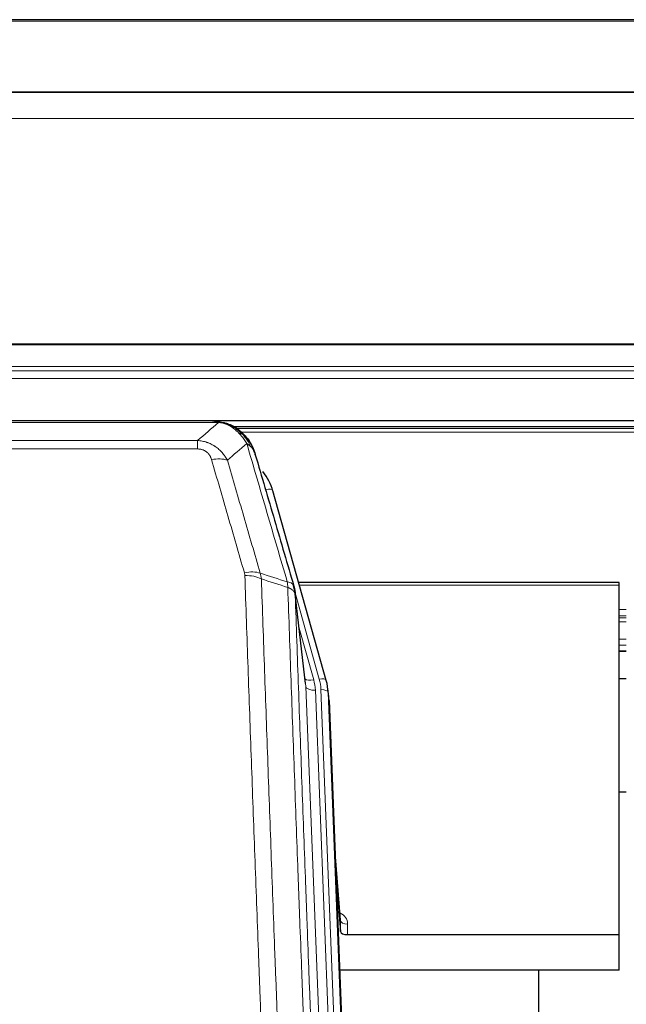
# Model space of a CAD drawing. Header units: inches. Extents: x 0 to 23760, y -13 to 16800.
# Tile 63 of 256: x 5663 to 5916, y 7970 to 8380. Entities that reach past the tile are written whole.
import ezdxf

# ---------------------------------------------------------------- set-up
doc = ezdxf.new("R2010")
doc.units = ezdxf.units.IN
doc.layers.add('1', color=7, linetype='Continuous', true_color=0xffffff)
doc.layers.add('254', color=7, linetype='Continuous', true_color=0xffffff)

msp = doc.modelspace()

# ---------------------------------------------------------------- linework, layer by layer
at = {"layer": '1', "color": 2, "linetype": 'Continuous', "lineweight": 25}
for p, q in [((6528.034, 8379.547), (5411.034, 8379.547)), ((6528.034, 8349.419), (5411.034, 8349.419)), ((6528.034, 8349.238), (5411.034, 8349.238)), ((5411.034, 8212.745), (6528.034, 8212.745)), ((5743.594, 8212.562), (5525.473, 8212.562)), ((5750.536, 8211.086), (5750.636, 8211.058)), ((6076.444, 8210.048), (5752.494, 8210.048)), ((5790.761, 8104.585), (5768.587, 8183.471)), ((5782.141, 8103.264), (5777.725, 8141.783)), ((5912.534, 8145.3), (5779.315, 8145.3)), ((5912.534, 8144.27), (5912.534, 8145.3)), ((5912.534, 7998.801), (5912.534, 8144.27)), ((5912.51, 8116.811), (5915.531, 8116.811)), ((5790.78, 8104.488), (5790.761, 8104.585)), ((5791.816, 8097.863), (5791.443, 8101.122)), ((5791.938, 8096.279), (5804.505, 7777.067)), ((5915.459, 8058.066), (5912.47, 8058.066)), ((5796.636, 8004.808), (5794.429, 8033.007)), ((5794.81, 8023.333), (5796.632, 8000.051)), ((5796.632, 8000.051), (5796.643, 8004.628)), ((5799.631, 7998.801), (5912.534, 7998.801)), ((5912.534, 7983.991), (5912.534, 7998.801)), ((5912.534, 7983.991), (5796.359, 7983.991)), ((5879.194, 7758.607), (5879.194, 7983.989))]:
    msp.add_line(p, q, dxfattribs=at)
at = {"layer": '1', "color": 110, "linetype": 'Continuous', "lineweight": 13}
for p, q in [((6528.034, 8379.003), (5411.034, 8379.003)), ((6528.034, 8338.473), (5411.034, 8338.473)), ((6528.034, 8244.645), (5411.034, 8244.645)), ((6528.034, 8244.201), (5411.034, 8244.201)), ((6528.034, 8235.288), (5411.034, 8235.288)), ((6528.034, 8233.443), (5411.034, 8233.443)), ((6528.034, 8230.202), (5411.034, 8230.202)), ((5745.937, 8211.9), (5523.131, 8211.9)), ((5750.636, 8211.058), (5750.705, 8210.901)), ((6075.628, 8209.487), (5753.393, 8209.487)), ((6073.669, 8207.874), (5755.352, 8207.874)), ((5531.862, 8204.432), (5737.205, 8204.432)), ((5737.205, 8204.432), (5737.205, 8200.899)), ((5737.205, 8200.899), (5531.862, 8200.899)), ((5770.425, 8167.233), (5765.699, 8184.044)), ((5912.534, 8144.27), (5779.602, 8144.27)), ((5787.873, 8105.158), (5777.801, 8140.992)), ((5782.231, 8102.091), (5777.854, 8140.272)), ((5915.531, 8134.119), (5912.51, 8134.119)), ((5915.531, 8131.421), (5912.51, 8131.421)), ((5915.531, 8130.636), (5912.51, 8130.636)), ((5779.5, 8126.303), (5785.526, 8104.865)), ((5915.531, 8128.984), (5912.51, 8128.984)), ((5915.531, 8121.794), (5912.51, 8121.794)), ((5915.531, 8119.316), (5912.51, 8119.316)), ((5915.531, 8116.868), (5912.51, 8116.868)), ((5795.297, 7770.197), (5782.231, 8102.091)), ((5801.349, 7776.18), (5788.57, 8100.757)), ((5799.143, 7772.284), (5786.223, 8100.464)), ((5791.938, 8096.279), (5791.564, 8099.537)), ((5791.564, 8099.537), (5804.26, 7777.073)), ((5796.643, 8004.628), (5794.436, 8032.815)), ((5799.641, 8003.217), (5799.631, 7998.801))]:
    msp.add_line(p, q, dxfattribs=at)
for centre, major_axis, ratio, start_param, end_param in [((5743.052, 8190.677), (9.598, 2.808), 0.562843, 0.6646512, 1.4076092), ((5765.699, 8182.659), (-2.888, -0.812), 0.4480327, 3.1416079, 4.5871119), ((5756.713, 8143.794), (9.604, 2.788), 0.5442898, 0.6684637, 1.414101), ((5756.901, 8142.621), (9.994, 0.345), 0.559112, 0.7940626, 1.551472), ((5785.526, 8106.712), (-3.851, -1.082), 0.4480327, 0.2500116, 1.4455193), ((5762.205, 8099.714), (-24.033, -0.038), 0.8858289, 3.1750594, 3.3842109), ((5787.873, 8103.773), (-2.888, -0.812), 0.4480327, 3.1416079, 4.5871119), ((5764.552, 8100.007), (-24.033, -0.038), 0.8858289, 3.1750594, 3.3842109), ((5786.223, 8102.311), (-3.997, -0.157), 0.4614673, 0.0341943, 1.5526308), ((5788.57, 8099.372), (-2.998, -0.118), 0.4614673, 3.175787, 4.6942235), ((5793.638, 8003.217), (-6.003, -0.046), 0.8757409, 3.1327535, 4.2284576), ((5799.641, 8004.672), (3, -0.007), 0.4848086, 3.1763596, 4.7135294)]:
    msp.add_ellipse(centre, major_axis=major_axis, ratio=ratio, start_param=start_param, end_param=end_param, dxfattribs=at)
at = {"layer": '1', "color": 2, "linetype": 'Continuous', "lineweight": 25}
for centre, major_axis, ratio, start_param, end_param in [((5742.392, 8177.458), (-27.014, -0.465), 0.8900028, 3.3708663, 3.7463909), ((5764.552, 8098.622), (-27.027, -0.37), 0.8864308, 3.1643526, 3.3735041), ((5799.631, 8000.095), (3, 0), 0.4313147, 3.1753737, 4.7125436)]:
    msp.add_ellipse(centre, major_axis=major_axis, ratio=ratio, start_param=start_param, end_param=end_param, dxfattribs=at)
at = {"layer": '1', "color": 110, "linetype": 'Continuous', "lineweight": 13}
for points in [[(5737.205, 8204.432), (5740.133, 8206.918), (5743.043, 8209.408), (5745.937, 8211.9)], [(5757.699, 8203.181), (5755.025, 8200.858), (5752.336, 8198.537), (5749.632, 8196.219)], [(5763.31, 8149.221), (5767.058, 8148.003), (5770.806, 8146.786), (5774.553, 8145.571)], [(5763.31, 8149.221), (5763.422, 8148.837), (5763.611, 8148.058), (5763.728, 8147.256), (5763.768, 8146.849)], [(5774.765, 8143.28), (5771.1, 8144.468), (5767.434, 8145.657), (5763.768, 8146.849)]]:
    msp.add_open_spline(points, degree=3, dxfattribs=at)
at = {"layer": '1', "color": 2, "linetype": 'Continuous', "lineweight": 25}
for points, degree in [([(5743.394, 8212.56), (5744.011, 8212.564), (5744.634, 8212.534), (5745.26, 8212.47)], 3), ([(5754.147, 8209.005), (5752.501, 8210.225), (5750.634, 8211.059)], 2), ([(5777.731, 8141.702), (5776.981, 8144.533)], 1)]:
    msp.add_open_spline(points, degree=degree, dxfattribs=at)
for points, knots in [([(5743.394, 8212.56), (5743.468, 8212.562), (5743.542, 8212.563), (5743.838, 8212.562), (5744.06, 8212.553), (5744.487, 8212.518), (5744.693, 8212.492), (5744.945, 8212.446), (5745.007, 8212.433), (5745.066, 8212.42)], [0, 0, 0, 0, 0.125, 0.125, 0.5, 0.5, 0.875, 0.875, 1, 1, 1, 1]), ([(5745.066, 8212.42), (5746.476, 8212.331), (5747.913, 8212.025), (5749.783, 8211.323), (5750.247, 8211.124), (5750.705, 8210.901)], [0, 0, 0, 0, 0.75, 0.75, 1, 1, 1, 1]), ([(5748.538, 8211.816), (5748.618, 8211.792), (5748.697, 8211.767), (5749.37, 8211.556), (5749.958, 8211.336), (5750.536, 8211.086)], [0, 0, 0, 0, 0.1180686, 0.1180686, 1, 1, 1, 1]), ([(5750.705, 8210.901), (5750.933, 8210.789), (5751.161, 8210.672), (5752.062, 8210.179), (5752.722, 8209.758), (5753.991, 8208.82), (5754.601, 8208.303), (5755.373, 8207.56), (5755.562, 8207.37), (5755.748, 8207.175)], [0, 0, 0, 0, 0.125, 0.125, 0.5, 0.5, 0.875, 0.875, 1, 1, 1, 1]), ([(5754.223, 8208.948), (5754.869, 8208.466), (5755.485, 8207.94), (5756.293, 8207.154), (5756.516, 8206.925), (5756.734, 8206.69)], [0, 0, 0, 0, 0.7159091, 0.7159091, 1, 1, 1, 1]), ([(5757.164, 8206.123), (5757.142, 8206.167), (5757.119, 8206.212), (5757.04, 8206.347), (5756.978, 8206.437), (5756.852, 8206.581), (5756.796, 8206.637), (5756.734, 8206.69)], [0, 0, 0, 0, 0.2280377, 0.2280377, 0.6912151, 0.6912151, 1, 1, 1, 1]), ([(5756.734, 8206.69), (5757.169, 8206.221), (5757.579, 8205.73), (5759.108, 8203.694), (5760.004, 8202.006), (5760.617, 8200.266)], [0, 0, 0, 0, 0.25, 0.25, 1, 1, 1, 1]), ([(5757.224, 8205.989), (5757.236, 8205.976), (5757.259, 8205.949), (5757.294, 8205.909), (5757.329, 8205.869), (5757.365, 8205.827), (5757.401, 8205.785), (5757.438, 8205.742), (5757.475, 8205.699), (5757.512, 8205.655), (5757.55, 8205.61), (5757.588, 8205.564), (5757.626, 8205.518), (5757.665, 8205.471), (5757.704, 8205.423), (5757.744, 8205.374), (5757.783, 8205.325), (5757.823, 8205.275), (5757.864, 8205.224), (5757.905, 8205.172), (5757.946, 8205.12), (5757.987, 8205.067), (5758.029, 8205.013), (5758.071, 8204.958), (5758.113, 8204.903), (5758.155, 8204.847), (5758.198, 8204.79), (5758.241, 8204.732), (5758.284, 8204.673), (5758.327, 8204.614), (5758.371, 8204.554), (5758.415, 8204.493), (5758.459, 8204.431), (5758.503, 8204.368), (5758.548, 8204.305), (5758.592, 8204.24), (5758.637, 8204.175), (5758.682, 8204.109), (5758.727, 8204.043), (5758.773, 8203.975), (5758.818, 8203.906), (5758.863, 8203.837), (5758.909, 8203.767), (5758.955, 8203.696), (5759.001, 8203.624), (5759.047, 8203.551), (5759.093, 8203.478), (5759.139, 8203.403), (5759.185, 8203.328), (5759.231, 8203.251), (5759.277, 8203.174), (5759.323, 8203.096), (5759.37, 8203.017), (5759.416, 8202.937), (5759.462, 8202.856), (5759.508, 8202.775), (5759.555, 8202.692), (5759.601, 8202.609), (5759.647, 8202.524), (5759.693, 8202.439), (5759.739, 8202.353), (5759.784, 8202.265), (5759.83, 8202.177), (5759.876, 8202.088), (5759.921, 8201.998), (5759.967, 8201.907), (5760.012, 8201.816), (5760.057, 8201.723), (5760.101, 8201.629), (5760.146, 8201.534), (5760.19, 8201.439), (5760.235, 8201.342), (5760.278, 8201.245), (5760.322, 8201.146), (5760.366, 8201.047), (5760.409, 8200.946), (5760.452, 8200.845), (5760.494, 8200.742), (5760.536, 8200.639), (5760.578, 8200.535), (5760.62, 8200.43), (5760.661, 8200.323), (5760.701, 8200.216), (5760.742, 8200.108), (5760.782, 8199.999), (5760.821, 8199.889), (5760.86, 8199.778), (5760.899, 8199.666), (5760.937, 8199.553), (5760.975, 8199.439), (5761.012, 8199.324), (5761.048, 8199.208), (5761.084, 8199.091), (5761.12, 8198.973), (5761.155, 8198.854), (5761.189, 8198.734), (5761.223, 8198.613), (5761.245, 8198.532), (5761.256, 8198.492)], [0, 0, 0, 0, 0.0060657, 0.012223, 0.0184718, 0.0248123, 0.0312443, 0.0377679, 0.0443831, 0.0510899, 0.0578883, 0.0647782, 0.0717598, 0.0788329, 0.0859977, 0.093254, 0.1006019, 0.1080414, 0.1155725, 0.1231952, 0.1309095, 0.1387154, 0.1466129, 0.1546019, 0.1626826, 0.1708549, 0.1791188, 0.1874742, 0.1959213, 0.20446, 0.2130903, 0.2218121, 0.2306256, 0.2395307, 0.2485274, 0.2576156, 0.2667955, 0.276067, 0.2854301, 0.2948848, 0.3044311, 0.314069, 0.3237985, 0.3336196, 0.3435324, 0.3535367, 0.3636326, 0.3738202, 0.3840993, 0.3944701, 0.4049324, 0.4154864, 0.426132, 0.4368691, 0.4476979, 0.4586183, 0.4696303, 0.480734, 0.4919292, 0.503216, 0.5145945, 0.5260645, 0.5376262, 0.5492795, 0.5610244, 0.5728609, 0.584789, 0.5968087, 0.60892, 0.621123, 0.6334175, 0.6458037, 0.6582815, 0.6708509, 0.6835119, 0.6962645, 0.7091087, 0.7220445, 0.735072, 0.748191, 0.7614017, 0.774704, 0.7880979, 0.8015834, 0.8151605, 0.8288293, 0.8425896, 0.8564416, 0.8703852, 0.8844204, 0.8985472, 0.9127656, 0.9270756, 0.9414773, 0.9559705, 0.9705554, 0.9852319, 1, 1, 1, 1]), ([(5761.256, 8198.492), (5761.199, 8198.802), (5761.116, 8199.106), (5760.903, 8199.699), (5760.772, 8199.987), (5760.617, 8200.266)], [0, 0, 0, 0, 0.5, 0.5, 1, 1, 1, 1]), ([(5761.256, 8198.492), (5762.586, 8193.969), (5763.919, 8189.437), (5766.587, 8180.35), (5767.922, 8175.796), (5771.933, 8162.103), (5774.612, 8152.933), (5777.298, 8143.722)], [0, 0, 0, 0, 0.25, 0.25, 0.5, 0.5, 1, 1, 1, 1]), ([(5777.298, 8143.722), (5777.303, 8143.705), (5777.313, 8143.671), (5777.329, 8143.618), (5777.344, 8143.565), (5777.359, 8143.51), (5777.374, 8143.455), (5777.39, 8143.398), (5777.405, 8143.34), (5777.42, 8143.281), (5777.436, 8143.221), (5777.451, 8143.159), (5777.467, 8143.097), (5777.482, 8143.033), (5777.497, 8142.968), (5777.512, 8142.902), (5777.528, 8142.835), (5777.543, 8142.767), (5777.557, 8142.698), (5777.572, 8142.627), (5777.587, 8142.556), (5777.601, 8142.483), (5777.615, 8142.409), (5777.63, 8142.334), (5777.643, 8142.258), (5777.657, 8142.18), (5777.67, 8142.102), (5777.691, 8141.975), (5777.717, 8141.806), (5777.745, 8141.599), (5777.769, 8141.407), (5777.788, 8141.23), (5777.804, 8141.067), (5777.817, 8140.92), (5777.827, 8140.788), (5777.835, 8140.671), (5777.841, 8140.569), (5777.846, 8140.482), (5777.849, 8140.411), (5777.851, 8140.354), (5777.853, 8140.313), (5777.854, 8140.287), (5777.854, 8140.275), (5777.854, 8140.272)], [0, 0, 0, 0, 0.0155037, 0.0313049, 0.0474035, 0.0637997, 0.0804935, 0.097485, 0.1147743, 0.1323613, 0.1502462, 0.1684289, 0.1869096, 0.2056883, 0.224765, 0.2441397, 0.2638126, 0.2837835, 0.3040527, 0.32462, 0.3454856, 0.3666494, 0.3881116, 0.409872, 0.4319308, 0.454288, 0.4769435, 0.4998975, 0.5635611, 0.6228928, 0.6778927, 0.7285606, 0.7748966, 0.8169007, 0.8545729, 0.8879131, 0.9169214, 0.9415977, 0.9619421, 0.9779545, 0.989635, 0.9969835, 1, 1, 1, 1])]:
    msp.add_open_spline(points, degree=3, knots=knots, dxfattribs=at)
at = {"layer": '1', "color": 110, "linetype": 'Continuous', "lineweight": 13}
for points, knots in [([(5745.066, 8212.42), (5745.184, 8212.393), (5745.294, 8212.362), (5745.543, 8212.275), (5745.668, 8212.214), (5745.854, 8212.072), (5745.915, 8211.991), (5745.937, 8211.9)], [0, 0, 0, 0, 0.25, 0.25, 0.625, 0.625, 1, 1, 1, 1]), ([(5745.937, 8211.9), (5747.157, 8211.798), (5748.333, 8211.504), (5749.827, 8210.877), (5750.194, 8210.701), (5750.554, 8210.507)], [0, 0, 0, 0, 0.75, 0.75, 1, 1, 1, 1]), ([(5750.705, 8210.901), (5750.706, 8210.871), (5750.705, 8210.838), (5750.691, 8210.753), (5750.675, 8210.698), (5750.627, 8210.594), (5750.595, 8210.545), (5750.554, 8210.507)], [0, 0, 0, 0, 0.25, 0.25, 0.625, 0.625, 1, 1, 1, 1]), ([(5750.554, 8210.507), (5750.735, 8210.409), (5750.913, 8210.308), (5751.62, 8209.883), (5752.135, 8209.525), (5753.129, 8208.738), (5753.608, 8208.31), (5754.223, 8207.701), (5754.374, 8207.546), (5754.524, 8207.388)], [0, 0, 0, 0, 0.125, 0.125, 0.5, 0.5, 0.875, 0.875, 1, 1, 1, 1]), ([(5755.748, 8207.175), (5755.649, 8207.202), (5755.548, 8207.225), (5755.291, 8207.275), (5755.134, 8207.299), (5754.823, 8207.343), (5754.67, 8207.363), (5754.524, 8207.388)], [0, 0, 0, 0, 0.25, 0.25, 0.625, 0.625, 1, 1, 1, 1]), ([(5754.524, 8207.388), (5754.823, 8207.071), (5755.113, 8206.743), (5756.24, 8205.393), (5757.006, 8204.296), (5757.699, 8203.181)], [0, 0, 0, 0, 0.25, 0.25, 1, 1, 1, 1]), ([(5737.205, 8204.432), (5737.54, 8204.409), (5737.873, 8204.375), (5738.536, 8204.288), (5738.864, 8204.234), (5739.84, 8204.042), (5740.478, 8203.874), (5741.181, 8203.637), (5741.258, 8203.61), (5741.414, 8203.555), (5741.491, 8203.526), (5741.723, 8203.44), (5741.876, 8203.379), (5742.33, 8203.192), (5742.925, 8202.922), (5743.498, 8202.614), (5743.919, 8202.369), (5744.128, 8202.243), (5744.333, 8202.112), (5744.47, 8202.023), (5744.537, 8201.978), (5745.143, 8201.568), (5745.651, 8201.173), (5746.37, 8200.533), (5746.603, 8200.312), (5746.941, 8199.97), (5747.052, 8199.854), (5747.27, 8199.619), (5747.378, 8199.499), (5747.905, 8198.894), (5748.293, 8198.387), (5749.008, 8197.333), (5749.335, 8196.786), (5749.632, 8196.219)], [0, 0, 0, 0, 0.0625, 0.0625, 0.125, 0.125, 0.25, 0.25, 0.265625, 0.265625, 0.28125, 0.28125, 0.3125, 0.3125, 0.375, 0.4375, 0.4375, 0.46875, 0.484375, 0.484375, 0.5, 0.5, 0.625, 0.625, 0.6875, 0.6875, 0.71875, 0.71875, 0.75, 0.75, 0.875, 0.875, 1, 1, 1, 1]), ([(5756.734, 8206.69), (5756.703, 8206.717), (5756.671, 8206.743), (5756.536, 8206.845), (5756.423, 8206.914), (5756.174, 8207.036), (5756.038, 8207.089), (5755.846, 8207.148), (5755.797, 8207.162), (5755.748, 8207.175)], [0, 0, 0, 0, 0.125, 0.125, 0.5, 0.5, 0.875, 0.875, 1, 1, 1, 1]), ([(5755.748, 8207.175), (5756.12, 8206.786), (5756.476, 8206.38), (5757.837, 8204.697), (5758.708, 8203.303), (5759.406, 8201.85)], [0, 0, 0, 0, 0.25, 0.25, 1, 1, 1, 1]), ([(5759.406, 8201.85), (5759.16, 8202.097), (5758.894, 8202.333), (5758.324, 8202.777), (5758.02, 8202.986), (5757.699, 8203.181)], [0, 0, 0, 0, 0.5, 0.5, 1, 1, 1, 1]), ([(5774.553, 8145.571), (5771.731, 8155.264), (5768.915, 8164.912), (5764.702, 8179.314), (5763.299, 8184.104), (5760.496, 8193.66), (5759.097, 8198.426), (5757.699, 8203.181)], [0, 0, 0, 0, 0.5, 0.5, 0.75, 0.75, 1, 1, 1, 1]), ([(5737.205, 8200.899), (5737.388, 8200.899), (5737.57, 8200.892), (5737.934, 8200.866), (5738.114, 8200.846), (5738.469, 8200.793), (5738.645, 8200.759), (5738.991, 8200.677), (5739.162, 8200.628), (5739.373, 8200.558), (5739.415, 8200.544), (5739.499, 8200.514), (5739.623, 8200.468), (5739.745, 8200.418), (5739.984, 8200.313), (5740.291, 8200.159), (5740.578, 8199.981), (5740.752, 8199.861), (5740.786, 8199.837), (5740.854, 8199.788), (5740.888, 8199.763), (5740.988, 8199.686), (5741.053, 8199.634), (5741.242, 8199.475), (5741.362, 8199.365), (5741.588, 8199.137), (5741.695, 8199.019), (5741.898, 8198.776), (5741.994, 8198.651), (5742.107, 8198.491), (5742.129, 8198.458), (5742.173, 8198.394), (5742.194, 8198.361), (5742.258, 8198.262), (5742.299, 8198.196), (5742.418, 8197.997), (5742.491, 8197.862), (5742.628, 8197.59), (5742.692, 8197.452), (5742.868, 8197.035), (5742.968, 8196.752), (5743.052, 8196.463)], [0, 0, 0, 0, 0.0625, 0.0625, 0.125, 0.125, 0.1875, 0.1875, 0.25, 0.25, 0.265625, 0.265625, 0.28125, 0.3125, 0.3125, 0.375, 0.4375, 0.4375, 0.453125, 0.453125, 0.46875, 0.46875, 0.5, 0.5, 0.5625, 0.5625, 0.625, 0.625, 0.6875, 0.6875, 0.703125, 0.703125, 0.71875, 0.71875, 0.75, 0.75, 0.8125, 0.8125, 0.875, 0.875, 1, 1, 1, 1]), ([(5760.617, 8200.266), (5760.46, 8200.551), (5760.28, 8200.826), (5759.876, 8201.355), (5759.651, 8201.609), (5759.406, 8201.85)], [0, 0, 0, 0, 0.5, 0.5, 1, 1, 1, 1]), ([(5756.713, 8149.392), (5754.428, 8157.297), (5752.147, 8165.173), (5748.731, 8176.941), (5747.594, 8180.856), (5745.321, 8188.671), (5744.186, 8192.571), (5743.052, 8196.463)], [0, 0, 0, 0, 0.5, 0.5, 0.75, 0.75, 1, 1, 1, 1]), ([(5749.632, 8196.219), (5750.767, 8192.333), (5751.904, 8188.439), (5754.179, 8180.636), (5755.318, 8176.727), (5758.737, 8164.977), (5761.021, 8157.114), (5763.31, 8149.221)], [0, 0, 0, 0, 0.25, 0.25, 0.5, 0.5, 1, 1, 1, 1]), ([(5756.713, 8149.392), (5756.769, 8149.199), (5756.813, 8149.004), (5756.875, 8148.611), (5756.894, 8148.414), (5756.901, 8148.215)], [0, 0, 0, 0, 0.5, 0.5, 1, 1, 1, 1]), ([(5768.859, 7829.212), (5768.302, 7843.042), (5767.201, 7870.573), (5765.593, 7911.476), (5764.551, 7938.485), (5763.781, 7958.643), (5763.398, 7968.698), (5763.02, 7978.716), (5762.768, 7985.386), (5762.643, 7988.718), (5762.02, 8005.353), (5761.528, 8018.59), (5760.803, 8038.339), (5760.563, 8044.904), (5760.087, 8057.994), (5759.851, 8064.521), (5759.149, 8084.044), (5758.229, 8109.923), (5757.338, 8135.501), (5756.901, 8148.215)], [0, 0, 0, 0, 0.125, 0.25, 0.375, 0.375, 0.4375, 0.46875, 0.46875, 0.5, 0.5, 0.625, 0.625, 0.6875, 0.6875, 0.75, 0.75, 0.875, 1, 1, 1, 1]), ([(5763.768, 8146.849), (5764.207, 8134.151), (5765.098, 8108.606), (5766.02, 8082.759), (5766.723, 8063.261), (5766.959, 8056.743), (5767.436, 8043.669), (5767.676, 8037.113), (5768.402, 8017.389), (5768.894, 8004.168), (5769.518, 7987.554), (5769.644, 7984.227), (5769.895, 7977.565), (5770.274, 7967.56), (5770.657, 7957.518), (5771.429, 7937.385), (5772.472, 7910.411), (5774.082, 7869.559), (5775.184, 7842.064), (5775.742, 7828.251)], [0, 0, 0, 0, 0.125, 0.25, 0.25, 0.3125, 0.3125, 0.375, 0.375, 0.5, 0.5, 0.53125, 0.53125, 0.5625, 0.625, 0.625, 0.75, 0.875, 1, 1, 1, 1]), ([(5777.298, 8143.722), (5777.277, 8143.968), (5777.199, 8144.2), (5776.936, 8144.619), (5776.75, 8144.807), (5776.278, 8145.129), (5775.993, 8145.263), (5775.335, 8145.467), (5774.962, 8145.537), (5774.553, 8145.571)], [0, 0, 0, 0, 0.25, 0.25, 0.5, 0.5, 0.75, 0.75, 1, 1, 1, 1]), ([(5774.553, 8145.571), (5774.628, 8145.199), (5774.671, 8144.827), (5774.729, 8144.068), (5774.744, 8143.682), (5774.765, 8143.28)], [0, 0, 0, 0, 0.5, 0.5, 1, 1, 1, 1]), ([(5777.854, 8140.272), (5777.854, 8140.28), (5777.852, 8140.295), (5777.849, 8140.319), (5777.845, 8140.343), (5777.842, 8140.366), (5777.838, 8140.39), (5777.834, 8140.414), (5777.83, 8140.437), (5777.825, 8140.461), (5777.82, 8140.484), (5777.815, 8140.508), (5777.81, 8140.532), (5777.804, 8140.555), (5777.798, 8140.579), (5777.792, 8140.602), (5777.786, 8140.626), (5777.779, 8140.649), (5777.772, 8140.672), (5777.765, 8140.696), (5777.758, 8140.719), (5777.75, 8140.743), (5777.742, 8140.766), (5777.734, 8140.789), (5777.726, 8140.813), (5777.717, 8140.836), (5777.708, 8140.859), (5777.699, 8140.882), (5777.69, 8140.905), (5777.68, 8140.928), (5777.67, 8140.952), (5777.66, 8140.975), (5777.65, 8140.998), (5777.639, 8141.021), (5777.628, 8141.044), (5777.617, 8141.067), (5777.606, 8141.089), (5777.594, 8141.112), (5777.582, 8141.135), (5777.57, 8141.158), (5777.558, 8141.181), (5777.545, 8141.203), (5777.532, 8141.226), (5777.519, 8141.249), (5777.506, 8141.271), (5777.492, 8141.294), (5777.479, 8141.316), (5777.465, 8141.339), (5777.45, 8141.361), (5777.436, 8141.384), (5777.421, 8141.406), (5777.406, 8141.428), (5777.39, 8141.451), (5777.375, 8141.473), (5777.359, 8141.495), (5777.343, 8141.517), (5777.327, 8141.539), (5777.31, 8141.561), (5777.293, 8141.583), (5777.277, 8141.605), (5777.259, 8141.627), (5777.242, 8141.649), (5777.224, 8141.67), (5777.206, 8141.692), (5777.188, 8141.714), (5777.17, 8141.735), (5777.151, 8141.757), (5777.132, 8141.778), (5777.113, 8141.8), (5777.093, 8141.821), (5777.074, 8141.842), (5777.054, 8141.864), (5777.034, 8141.885), (5777.014, 8141.906), (5776.993, 8141.927), (5776.972, 8141.948), (5776.945, 8141.975), (5776.911, 8142.008), (5776.871, 8142.047), (5776.829, 8142.085), (5776.786, 8142.124), (5776.743, 8142.162), (5776.699, 8142.199), (5776.654, 8142.237), (5776.609, 8142.274), (5776.562, 8142.31), (5776.515, 8142.347), (5776.467, 8142.383), (5776.419, 8142.419), (5776.369, 8142.454), (5776.319, 8142.49), (5776.268, 8142.525), (5776.217, 8142.559), (5776.164, 8142.593), (5776.111, 8142.627), (5776.057, 8142.661), (5776.002, 8142.694), (5775.947, 8142.727), (5775.891, 8142.759), (5775.834, 8142.791), (5775.777, 8142.823), (5775.719, 8142.855), (5775.66, 8142.886), (5775.6, 8142.916), (5775.54, 8142.947), (5775.479, 8142.977), (5775.417, 8143.006), (5775.355, 8143.035), (5775.292, 8143.064), (5775.228, 8143.093), (5775.164, 8143.121), (5775.099, 8143.148), (5775.034, 8143.175), (5774.967, 8143.202), (5774.901, 8143.229), (5774.833, 8143.255), (5774.788, 8143.272), (5774.765, 8143.28)], [0, 0, 0, 0, 0.0066687, 0.0133374, 0.0200061, 0.0266746, 0.0333432, 0.0400116, 0.0466801, 0.0533484, 0.0600168, 0.066685, 0.0733532, 0.0800214, 0.0866895, 0.0933575, 0.1000255, 0.1066935, 0.1133614, 0.1200292, 0.126697, 0.1333647, 0.1400324, 0.1467001, 0.1533676, 0.1600352, 0.1667026, 0.1733701, 0.1800374, 0.1867047, 0.193372, 0.2000392, 0.2067064, 0.2133735, 0.2200405, 0.2267075, 0.2333745, 0.2400414, 0.2467082, 0.253375, 0.2600418, 0.2667085, 0.2733751, 0.2800417, 0.2867082, 0.2933747, 0.3000412, 0.3067075, 0.3133739, 0.3200401, 0.3267064, 0.3333725, 0.3400387, 0.3467047, 0.3533708, 0.3600367, 0.3667026, 0.3733685, 0.3800343, 0.3867001, 0.3933658, 0.4000315, 0.4066971, 0.4133626, 0.4200281, 0.4266936, 0.433359, 0.4400243, 0.4466896, 0.4533549, 0.4600201, 0.4666852, 0.4733503, 0.4800154, 0.4866804, 0.4933453, 0.5000102, 0.5125098, 0.5250093, 0.5375088, 0.5500082, 0.5625077, 0.5750071, 0.5875066, 0.600006, 0.6125054, 0.6250049, 0.6375043, 0.6500037, 0.6625032, 0.6750026, 0.6875021, 0.7000016, 0.7125011, 0.7250006, 0.7375001, 0.7499997, 0.7624993, 0.7749989, 0.7874985, 0.7999982, 0.812498, 0.8249977, 0.8374975, 0.8499974, 0.8624973, 0.8749972, 0.8874972, 0.8999973, 0.9124974, 0.9249976, 0.9374978, 0.9499981, 0.9624985, 0.9749989, 0.9874994, 1, 1, 1, 1]), ([(5786.994, 7819.384), (5786.423, 7833.437), (5785.295, 7861.408), (5783.65, 7902.959), (5782.584, 7930.39), (5781.795, 7950.863), (5781.404, 7961.074), (5780.953, 7972.943), (5780.76, 7978.02), (5780.632, 7981.402), (5780.568, 7983.093), (5780.249, 7991.538), (5779.87, 8001.645), (5779.432, 8013.389), (5779.245, 8018.412), (5779.121, 8021.758), (5779.059, 8023.43), (5778.503, 8038.466), (5777.53, 8065.041), (5776.119, 8104.434), (5775.211, 8130.384), (5774.765, 8143.28)], [0, 0, 0, 0, 0.125, 0.25, 0.375, 0.375, 0.4375, 0.46875, 0.484375, 0.484375, 0.5, 0.5, 0.5625, 0.59375, 0.609375, 0.609375, 0.625, 0.625, 0.75, 0.875, 1, 1, 1, 1]), ([(5777.854, 8140.272), (5778.299, 8127.424), (5779.205, 8101.573), (5780.612, 8062.329), (5781.582, 8035.856), (5782.137, 8020.876), (5782.198, 8019.211), (5782.322, 8015.877), (5782.508, 8010.874), (5782.945, 7999.175), (5783.323, 7989.106), (5783.641, 7980.693), (5783.705, 7979.009), (5783.833, 7975.639), (5784.025, 7970.581), (5784.475, 7958.757), (5784.865, 7948.585), (5785.651, 7928.19), (5786.715, 7900.862), (5788.355, 7859.468), (5789.48, 7831.603), (5790.05, 7817.603)], [0, 0, 0, 0, 0.125, 0.25, 0.375, 0.375, 0.390625, 0.390625, 0.40625, 0.4375, 0.5, 0.5, 0.515625, 0.515625, 0.53125, 0.5625, 0.625, 0.625, 0.75, 0.875, 1, 1, 1, 1])]:
    msp.add_open_spline(points, degree=3, knots=knots, dxfattribs=at)
at = {"layer": '254', "color": 2, "linetype": 'Continuous', "lineweight": 25}
msp.add_line((5915.525, 8105.252), (5912.529, 8105.252), dxfattribs=at)

doc.saveas('drawing.dxf')
